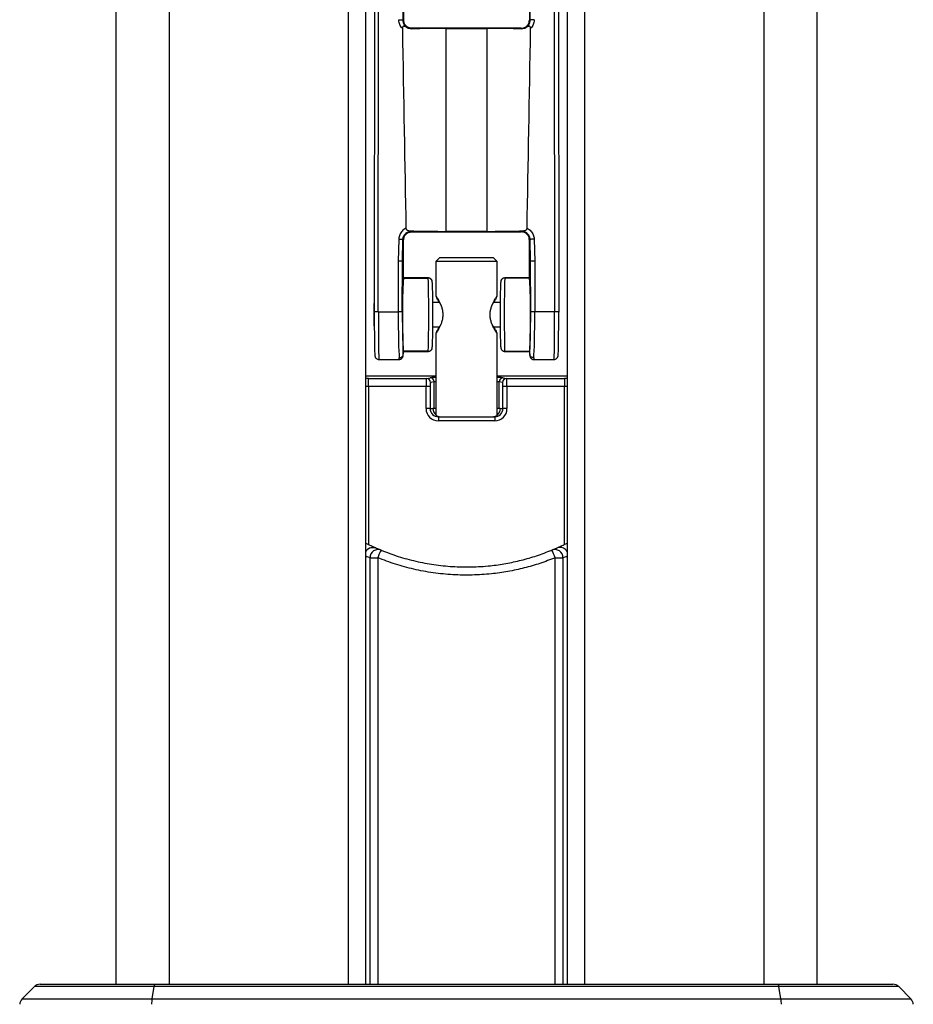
# Paper-space layout 'Surface Plate' of a CAD drawing. Header units: millimetres. Extents: x 2386 to 18395, y 1192 to 15955.
# Tile 37 of 48: x 14786 to 15005, y 1550 to 1792. Entities that reach past the tile are written whole.
import ezdxf

# ---------------------------------------------------------------- set-up
doc = ezdxf.new("R2010")
doc.units = ezdxf.units.MM

psp = doc.layouts.new('Surface Plate')

# ---------------------------------------------------------------- linework, layer by layer
at = {"color": 7, "linetype": 'Continuous', "lineweight": 25, "ltscale": 2}
for p, q in [((14809.19, 5921.37), (14809.19, 1555.27)), ((14981.02, 1555.27), (14981.02, 5921.37)), ((14870.47, 1555.27), (14870.47, 5154.64)), ((14919.75, 5154.48), (14919.75, 1555.27)), ((14872.72, 1916.09), (14872.51, 1719.93)), ((14873.51, 1720), (14873.72, 1916.16)), ((14879.45, 1916.52), (14879.53, 1791.48)), ((14879.71, 1916.22), (14879.71, 1791.45)), ((14910.51, 1916.22), (14910.51, 1791.45)), ((14910.68, 1791.48), (14910.76, 1916.52)), ((14916.7, 1720), (14916.49, 1916.16)), ((14917.49, 1916.09), (14917.7, 1719.93)), ((14879.71, 1791.45), (14879.53, 1791.48)), ((14879.53, 1791.48), (14879.53, 1791.48)), ((14910.51, 1791.45), (14910.68, 1791.48)), ((14910.68, 1791.48), (14910.68, 1791.48)), ((14880.84, 1789.48), (14881.71, 1789.32)), ((14881.71, 1789.32), (14881.71, 1789.45)), ((14908.51, 1789.45), (14881.71, 1789.45)), ((14890.11, 1739.69), (14890.11, 1789.38)), ((14890.11, 1789.38), (14900.11, 1789.38)), ((14900.11, 1789.38), (14900.11, 1739.69)), ((14908.51, 1789.32), (14909.37, 1789.48)), ((14908.51, 1789.32), (14908.51, 1789.45)), ((14881.71, 1739.8), (14882.17, 1739.76)), ((14881.71, 1739.8), (14881.71, 1739.76)), ((14881.71, 1739.56), (14881.71, 1739.76)), ((14882.17, 1739.76), (14881.71, 1739.76)), ((14881.71, 1739.56), (14908.51, 1739.56)), ((14900.11, 1739.69), (14890.11, 1739.69)), ((14908.05, 1739.76), (14908.51, 1739.8)), ((14908.51, 1739.76), (14908.05, 1739.76)), ((14908.51, 1739.8), (14908.51, 1739.76)), ((14908.51, 1739.56), (14908.51, 1739.76)), ((14878.53, 1737.78), (14878.41, 1732.42)), ((14879.4, 1732.35), (14879.53, 1737.68)), ((14879.53, 1737.68), (14879.71, 1737.56)), ((14879.65, 1732.31), (14879.69, 1736.81)), ((14879.69, 1736.81), (14879.71, 1737.56)), ((14910.68, 1737.68), (14910.51, 1737.56)), ((14910.52, 1736.81), (14910.51, 1737.56)), ((14910.56, 1732.31), (14910.52, 1736.81)), ((14910.81, 1732.35), (14910.68, 1737.68)), ((14911.68, 1737.78), (14911.81, 1732.42)), ((14878.41, 1732.42), (14878.38, 1720)), ((14879.38, 1719.93), (14879.4, 1732.35)), ((14879.4, 1732.35), (14879.65, 1732.31)), ((14879.65, 1727.98), (14879.65, 1732.31)), ((14888.61, 1733.27), (14887.61, 1732.27)), ((14887.61, 1732.27), (14887.61, 1723.9)), ((14902.61, 1732.27), (14887.61, 1732.27)), ((14888.61, 1733.27), (14901.61, 1733.27)), ((14902.61, 1732.27), (14901.61, 1733.27)), ((14902.61, 1723.9), (14902.61, 1732.27)), ((14910.81, 1732.35), (14910.56, 1732.31)), ((14910.56, 1727.98), (14910.56, 1732.31)), ((14910.83, 1719.93), (14910.81, 1732.35)), ((14911.81, 1732.42), (14911.83, 1720)), ((14885.72, 1728.27), (14879.65, 1728.27)), ((14904.49, 1728.27), (14904.48, 1728.25)), ((14910.56, 1728.27), (14904.49, 1728.27)), ((14888.49, 1722.27), (14886.85, 1722.27)), ((14887.61, 1723.9), (14887.83, 1723.27)), ((14903.36, 1722.27), (14901.72, 1722.27)), ((14902.38, 1723.27), (14902.61, 1723.9)), ((14872.52, 1722.01), (14872.51, 1722.01)), ((14872.51, 1716.9), (14872.51, 1722.01)), ((14873.51, 1720), (14878.38, 1720)), ((14916.7, 1720), (14911.83, 1720)), ((14872.51, 1716.54), (14872.51, 1716.9)), ((14872.51, 1716.54), (14872.52, 1716.54)), ((14886.85, 1716.27), (14888.49, 1716.27)), ((14887.83, 1715.27), (14887.61, 1714.65)), ((14901.72, 1716.27), (14903.36, 1716.27)), ((14902.61, 1714.65), (14902.38, 1715.27)), ((14887.61, 1714.65), (14887.61, 1694.76)), ((14902.61, 1694.68), (14902.61, 1714.65)), ((14879.63, 1709.7), (14879.63, 1710.73)), ((14879.63, 1710.27), (14885.72, 1710.27)), ((14904.49, 1710.27), (14910.58, 1710.27)), ((14910.58, 1709.7), (14910.58, 1710.73)), ((14873.69, 1708.27), (14878.58, 1708.27)), ((14879.63, 1709.7), (14879.63, 1709.68)), ((14910.58, 1709.7), (14910.58, 1709.68)), ((14911.63, 1708.27), (14916.52, 1708.27)), ((14870.47, 1704.27), (14887.61, 1704.27)), ((14871.12, 1703.66), (14885.29, 1703.66)), ((14871.12, 1701.66), (14871.12, 1703.66)), ((14885.29, 1703.66), (14886.19, 1703.82)), ((14902.61, 1704.27), (14919.75, 1704.27)), ((14904.11, 1703.82), (14904.93, 1703.66)), ((14904.93, 1703.66), (14919.09, 1703.66)), ((14919.09, 1703.66), (14919.09, 1701.66)), ((14871.12, 1701.66), (14871.12, 1662.99)), ((14885.2, 1701.66), (14871.12, 1701.66)), ((14885.2, 1696.27), (14885.2, 1701.66)), ((14886.19, 1701.66), (14885.2, 1701.66)), ((14886.19, 1701.66), (14886.19, 1696.27)), ((14887.19, 1702.83), (14886.29, 1702.66)), ((14887.19, 1696.27), (14887.19, 1702.83)), ((14903.12, 1696.27), (14903.12, 1702.82)), ((14903.94, 1702.66), (14903.12, 1702.82)), ((14905.02, 1701.66), (14904.02, 1701.66)), ((14904.02, 1696.27), (14904.02, 1701.66)), ((14919.09, 1701.66), (14905.02, 1701.66)), ((14905.02, 1701.66), (14905.02, 1696.27)), ((14919.09, 1662.99), (14919.09, 1701.66)), ((14886.19, 1696.27), (14885.2, 1696.27)), ((14886.19, 1696.27), (14886.88, 1696.27)), ((14887.19, 1696.27), (14886.88, 1696.27)), ((14887.61, 1696.27), (14887.19, 1696.27)), ((14903.12, 1696.27), (14902.61, 1696.27)), ((14903.39, 1696.27), (14903.12, 1696.27)), ((14903.39, 1696.27), (14904.02, 1696.27)), ((14905.02, 1696.27), (14904.02, 1696.27)), ((14888.21, 1694.27), (14902.01, 1694.27)), ((14888.21, 1694.27), (14888.21, 1693.27)), ((14902.01, 1693.27), (14888.21, 1693.27)), ((14902.01, 1694.27), (14902.01, 1693.27)), ((14871.48, 1659.74), (14873.37, 1659.74)), ((14916.84, 1659.74), (14918.73, 1659.74)), ((14789.27, 1554.69), (14786.26, 1551.69)), ((14790.68, 1555.27), (14818.9, 1555.27)), ((14818.1, 1551.69), (14818.65, 1554.69)), ((14971.56, 1554.69), (14818.65, 1554.69)), ((14818.9, 1555.27), (14971.31, 1555.27)), ((14971.31, 1555.27), (14999.53, 1555.27)), ((14972.11, 1551.69), (14971.56, 1554.69)), ((15003.95, 1551.69), (15000.95, 1554.69)), ((14818.1, 1551.69), (14972.11, 1551.69))]:
    psp.add_line(p, q, dxfattribs=at)
at = {"color": 8, "linetype": 'Continuous', "lineweight": 25, "ltscale": 2}
for p, q in [((14822.27, 5865.06), (14822.27, 1555.27)), ((14967.94, 5865.21), (14967.94, 1555.27)), ((14866.18, 1555.27), (14866.18, 5159.46)), ((14924.03, 5159.59), (14924.03, 1555.27)), ((14879.65, 1728.25), (14885.73, 1728.25)), ((14910.56, 1728.25), (14904.48, 1728.25)), ((14885.73, 1710.3), (14879.63, 1710.3)), ((14904.48, 1710.3), (14910.58, 1710.3)), ((14871.48, 1555.27), (14871.48, 1659.74)), ((14873.37, 1659.74), (14873.37, 1555.27)), ((14916.84, 1555.27), (14916.84, 1659.74)), ((14918.73, 1659.74), (14918.73, 1555.27)), ((14818.65, 1554.69), (14789.27, 1554.69)), ((15000.95, 1554.69), (14971.56, 1554.69)), ((14786.26, 1551.69), (14818.1, 1551.69)), ((14972.11, 1551.69), (15003.95, 1551.69))]:
    psp.add_line(p, q, dxfattribs=at)
at = {"color": 7, "linetype": 'Continuous', "lineweight": 25, "ltscale": 2, "flags": 128}
for points in [[(14870.47, 1661.26), (14870.74, 1661.64), (14870.87, 1661.77)], [(14818.65, 1554.69), (14818.67, 1554.82), (14818.7, 1554.94), (14818.73, 1555.04), (14818.77, 1555.12), (14818.8, 1555.19), (14818.83, 1555.24), (14818.87, 1555.26), (14818.9, 1555.27)], [(14971.31, 1555.27), (14971.34, 1555.26), (14971.38, 1555.24), (14971.41, 1555.19), (14971.45, 1555.12), (14971.48, 1555.04), (14971.51, 1554.94), (14971.54, 1554.82), (14971.56, 1554.69)]]:
    psp.add_lwpolyline(points, dxfattribs=at)
at = {"color": 7, "linetype": 'Continuous', "lineweight": 25, "ltscale": 4}
for centre, radius, start, end in [((14885.73, 1727.26), 0.997, 359.9759, 90.1392), ((14904.48, 1727.26), 0.997, 89.8608, 180.0241), ((14873.26, 1716.3), 3.71, 86.0022, 101.5266), ((14878.61, 1715.83), 4.18, 79.3657, 93.1373), ((14911.6, 1715.83), 4.18, 86.8627, 100.6343), ((14916.96, 1716.3), 3.71, 78.4734, 93.9978), ((14885.74, 1711.3), 0.997, 269.8223, 0.0013), ((14904.48, 1711.3), 0.997, 179.9987, 270.1777), ((14885.29, 1702.66), 1, 359.9837, 89.7575), ((14886.19, 1702.83), 1, 359.9837, 89.7575), ((14904.12, 1702.82), 1, 90.212, 180.0045), ((14904.94, 1702.66), 1, 90.212, 180.0045), ((14895.11, 1712.4), 54.93, 246.2772, 247.6707), ((14895.11, 1712.4), 54.93, 292.3293, 293.7228), ((14918, 1660.28), 2, 29.3315, 64.5609), ((14873.48, 1659.74), 2, 67.7936, 179.9708), ((14883.09, 1656.31), 10.31, 149.1621, 160.5403), ((14916.73, 1659.74), 2, 0.0292, 112.2064), ((14907.12, 1656.31), 10.31, 19.4597, 30.8379), ((14790.68, 1553.27), 2, 90, 135), ((14999.53, 1553.27), 2, 45, 90), ((14787.68, 1550.27), 2, 135, 178), ((14826.17, 1550.37), 8.18, 170.7431, 180.2036), ((14964.04, 1550.37), 8.18, 359.7964, 9.2569), ((15002.53, 1550.27), 2, 2, 45)]:
    psp.add_arc(centre, radius, start, end, dxfattribs=at)
at = {"color": 8, "linetype": 'Continuous', "lineweight": 25, "ltscale": 4}
for centre, radius, start, end in [((14872.21, 1660.29), 1.99, 66.318, 132.0954), ((14918, 1660.29), 1.99, 64.5502, 113.7007), ((14893.11, 1712.4), 56.93, 246.5597, 247.6707), ((14897.1, 1712.4), 56.93, 292.3293, 293.4403)]:
    psp.add_arc(centre, radius, start, end, dxfattribs=at)
at = {"color": 7, "linetype": 'Continuous', "lineweight": 25, "ltscale": 4}
for centre, major_axis, ratio, start_param, end_param in [((14890.11, 3094.9), (0, 1595.67), 0.011657, 2.529042, 2.584519), ((14890.11, 1788.83), (18.6, 0), 0.029181, 1.570796, 2.039369), ((14900.11, 1788.83), (18.6, 0), 0.029181, 1.102224, 1.570796), ((14900.11, 3094.9), (0, 1595.67), 0.011657, 3.698666, 3.754143), ((14890.11, 1740.45), (18.6, 0), 0.040809, 4.27137, 4.712389), ((14900.11, 1740.45), (18.6, 0), 0.040809, 4.712389, 5.153408), ((14878.41, 1732.36), (1, -0.013), 0.065674, 0.035693, 1.571646), ((14879.5, 1778.51), (0.1, 46.16), 0.000758, 3.140162, 3.141467), ((14911.81, 1732.36), (1, 0.013), 0.065674, 1.569947, 3.105899), ((14910.71, 1778.51), (-0.1, 46.16), 0.000758, 3.141719, 3.143023), ((14879.73, 1719.27), (0, 9), 0.03492, 0.256, 2.821411), ((14885.72, 1719.27), (0, 9), 0.015515, 6.215908, 6.283187), ((14885.72, 1719.27), (0, 9), 0.015515, 3.220645, 6.215908), ((14886.72, 1719.27), (0, 8), 0.017455, 3.220646, 6.215908), ((14903.49, 1719.27), (0, 8), 0.017455, 0.067277, 3.06254), ((14904.49, 1719.27), (0, 9), 0.015515, 0.067277, 3.06254), ((14910.48, 1719.27), (0, 9), 0.03492, 3.461775, 6.027185), ((14872.69, 1719.27), (0, 10), 0.017455, 1.505064, 2.566298), ((14878.73, 1719.27), (0, 11), 0.031746, 1.50506, 2.851821), ((14879.73, 1719.27), (0, 10), 0.03492, 1.505058, 2.854351), ((14910.48, 1719.27), (0, 10), 0.03492, 3.428834, 4.778127), ((14911.48, 1719.27), (0, 11), 0.031746, 3.431364, 4.778126), ((14917.52, 1719.27), (0, 10), 0.017455, 3.710154, 4.778122), ((14885.29, 1701.66), (0, 2), 0.048427, 0.017453, 1.570796), ((14904.93, 1701.66), (0, 2), 0.044413, 4.712389, 6.265732), ((14886.29, 1701.66), (0, 1), 0.096853, 0.017453, 1.570796), ((14903.94, 1701.66), (0, 1), 0.088826, 4.712389, 6.265732), ((14888.21, 1696.27), (3.01, 0), 0.995342, 3.141593, 4.712389), ((14888.21, 1696.27), (2.02, 0), 0.990739, 3.141593, 4.712389), ((14888.89, 1696.27), (2.01, 0), 0.995342, 3.141593, 3.961482), ((14902.01, 1696.27), (3.01, 0), 0.996078, 4.712389, 6.283185), ((14902.01, 1696.27), (2.02, 0), 0.992195, 4.712389, 6.283185), ((14901.39, 1696.27), (2.01, 0), 0.996078, 5.480279, 6.283185)]:
    psp.add_ellipse(centre, major_axis=major_axis, ratio=ratio, start_param=start_param, end_param=end_param, dxfattribs=at)
at = {"color": 8, "linetype": 'Continuous', "lineweight": 25, "ltscale": 4}
for centre, major_axis, ratio, start_param, end_param in [((14873.69, 1719.27), (0, 11), 0.015868, 1.505064, 3.141491), ((14916.52, 1719.27), (0, 11), 0.015868, 3.14167, 4.778121), ((14885.72, 1719.27), (0, 9), 0.015515, 3.142514, 3.220645), ((14904.49, 1719.27), (0, 9), 0.015515, 3.06254, 3.141591), ((14878.59, 1719.27), (0.01, 11), 0.015861, 3.141614, 3.431379), ((14911.62, 1719.27), (-0.01, 11), 0.015861, 2.851806, 3.141571), ((14871.12, 1703.59), (4, 0), 0.017455, 1.570796, 1.735817), ((14895.15, 1703.81), (9, 0), 0.017455, 2.564956, 3.04504), ((14895.15, 1702.81), (8, 0), 0.019637, 2.802596, 3.04504), ((14895.15, 1703.81), (9, 0), 0.017455, 0.088594, 0.594613), ((14895.15, 1702.81), (8, 0), 0.019637, 0.088594, 0.371149), ((14919.09, 1703.59), (4, 0), 0.017455, 1.405776, 1.570796), ((14871.12, 1701.59), (2, 0), 0.03491, 1.570796, 1.905559), ((14919.09, 1701.59), (2, 0), 0.03491, 1.236034, 1.570796)]:
    psp.add_ellipse(centre, major_axis=major_axis, ratio=ratio, start_param=start_param, end_param=end_param, dxfattribs=at)
at = {"color": 7, "linetype": 'Continuous', "lineweight": 25, "ltscale": 2}
for points, knots in [([(14879.41, 1789.35), (14879.27, 1789.51), (14878.9, 1789.95), (14878.59, 1790.72), (14878.55, 1791.31), (14878.53, 1791.54)], [0, 0, 0, 0, 0.267271, 0.708151, 1, 1, 1, 1]), ([(14880.84, 1789.48), (14880.8, 1789.5), (14880.54, 1789.61), (14880.24, 1789.77), (14879.9, 1789.91), (14879.74, 1789.94), (14879.61, 1789.91), (14879.53, 1789.84), (14879.45, 1789.71), (14879.41, 1789.54), (14879.41, 1789.41), (14879.41, 1789.35)], [0, 0, 0, 0, 0.059397, 0.434096, 0.537779, 0.642233, 0.698062, 0.754225, 0.817551, 0.915411, 1, 1, 1, 1]), ([(14879.53, 1791.48), (14879.53, 1791.48), (14879.53, 1791.32), (14879.57, 1790.91), (14879.83, 1790.3), (14880.28, 1789.78), (14880.67, 1789.57), (14880.84, 1789.48)], [0, 0, 0, 0, 0.000048, 0.192191, 0.482234, 0.772333, 1, 1, 1, 1]), ([(14909.37, 1789.48), (14909.54, 1789.57), (14909.93, 1789.78), (14910.39, 1790.3), (14910.64, 1790.91), (14910.68, 1791.32), (14910.68, 1791.48), (14910.68, 1791.48)], [0, 0, 0, 0, 0.227667, 0.517766, 0.807809, 0.999952, 1, 1, 1, 1]), ([(14910.8, 1789.35), (14910.8, 1789.42), (14910.79, 1789.57), (14910.74, 1789.75), (14910.66, 1789.87), (14910.56, 1789.92), (14910.39, 1789.94), (14909.99, 1789.78), (14909.63, 1789.61), (14909.37, 1789.48)], [0, 0, 0, 0, 0.104296, 0.20959, 0.264641, 0.31995, 0.386519, 0.550094, 1, 1, 1, 1]), ([(14911.68, 1791.54), (14911.67, 1791.31), (14911.63, 1790.72), (14911.31, 1789.95), (14910.94, 1789.51), (14910.8, 1789.35)], [0, 0, 0, 0, 0.291849, 0.732729, 1, 1, 1, 1]), ([(14880.27, 1740.49), (14880.08, 1740.38), (14879.59, 1740.09), (14878.97, 1739.37), (14878.6, 1738.52), (14878.55, 1737.98), (14878.53, 1737.78)], [0, 0, 0, 0, 0.193694, 0.510723, 0.827758, 1, 1, 1, 1]), ([(14879.53, 1737.68), (14879.54, 1737.81), (14879.58, 1738.18), (14879.83, 1738.77), (14880.32, 1739.32), (14880.97, 1739.68), (14881.46, 1739.76), (14881.71, 1739.76), (14881.71, 1739.76)], [0, 0, 0, 0, 0.119815, 0.340021, 0.560149, 0.780061, 0.999964, 1, 1, 1, 1]), ([(14880.27, 1740.49), (14880.28, 1740.43), (14880.29, 1740.31), (14880.36, 1740.15), (14880.5, 1740.02), (14880.88, 1739.85), (14881.3, 1739.85), (14881.65, 1739.8), (14881.71, 1739.8)], [0, 0, 0, 0, 0.09029, 0.183514, 0.264783, 0.396684, 0.901536, 1, 1, 1, 1]), ([(14908.51, 1739.8), (14908.61, 1739.81), (14908.96, 1739.85), (14909.39, 1739.86), (14909.73, 1740.03), (14909.86, 1740.16), (14909.93, 1740.32), (14909.94, 1740.43), (14909.94, 1740.49)], [0, 0, 0, 0, 0.174893, 0.61677, 0.74281, 0.824625, 0.917798, 1, 1, 1, 1]), ([(14910.68, 1737.68), (14910.67, 1737.81), (14910.63, 1738.18), (14910.38, 1738.77), (14909.89, 1739.32), (14909.24, 1739.68), (14908.75, 1739.76), (14908.51, 1739.76), (14908.51, 1739.76)], [0, 0, 0, 0, 0.119815, 0.340021, 0.560149, 0.780061, 0.999964, 1, 1, 1, 1]), ([(14909.94, 1740.49), (14910.13, 1740.38), (14910.62, 1740.09), (14911.24, 1739.37), (14911.61, 1738.52), (14911.66, 1737.98), (14911.68, 1737.78)], [0, 0, 0, 0, 0.193694, 0.510723, 0.827758, 1, 1, 1, 1]), ([(14878.53, 1737.78), (14878.66, 1737.78), (14878.91, 1737.77), (14879.23, 1737.75), (14879.41, 1737.72), (14879.51, 1737.7), (14879.52, 1737.69), (14879.53, 1737.68)], [0, 0, 0, 0, 0.242532, 0.499237, 0.709278, 0.844654, 1, 1, 1, 1]), ([(14911.68, 1737.78), (14911.55, 1737.78), (14911.3, 1737.77), (14910.99, 1737.75), (14910.8, 1737.72), (14910.7, 1737.7), (14910.69, 1737.69), (14910.68, 1737.68)], [0, 0, 0, 0, 0.242532, 0.499237, 0.709278, 0.844654, 1, 1, 1, 1]), ([(14886.7, 1727.51), (14886.69, 1727.54), (14886.67, 1727.62), (14886.58, 1727.81), (14886.41, 1728.02), (14886.14, 1728.2), (14885.89, 1728.29), (14885.74, 1728.27), (14885.72, 1728.26)], [0, 0, 0, 0, 0.1436292, 0.2913097, 0.4870656, 0.7103739, 0.9541445, 1, 1, 1, 1]), ([(14904.49, 1728.26), (14904.41, 1728.26), (14904.22, 1728.26), (14903.96, 1728.14), (14903.75, 1727.97), (14903.62, 1727.79), (14903.55, 1727.63), (14903.52, 1727.55), (14903.51, 1727.52), (14903.51, 1727.51)], [0, 0, 0, 0, 0.160139, 0.379426, 0.560128, 0.715684, 0.847067, 0.964468, 1, 1, 1, 1]), ([(14887.61, 1723.9), (14887.62, 1723.88), (14887.64, 1723.84), (14887.88, 1723.46), (14888.39, 1722.62), (14888.96, 1721.38), (14889.27, 1720.21), (14889.3, 1719.59), (14889.31, 1719.27)], [0, 0, 0, 0, 0.126104, 0.252871, 0.504457, 0.753059, 0.877023, 1, 1, 1, 1]), ([(14888.79, 1721.71), (14888.73, 1721.84), (14888.47, 1722.41), (14888.1, 1722.89), (14887.87, 1723.23), (14887.84, 1723.26), (14887.83, 1723.27)], [0, 0, 0, 0, 0.1331315, 0.5691858, 0.7855962, 1, 1, 1, 1]), ([(14902.61, 1714.65), (14902.59, 1714.67), (14902.57, 1714.71), (14902.33, 1715.09), (14901.82, 1715.93), (14901.25, 1717.17), (14900.95, 1718.34), (14900.87, 1719.27), (14900.95, 1720.21), (14901.25, 1721.38), (14901.81, 1722.61), (14902.33, 1723.47), (14902.55, 1723.82), (14902.63, 1723.93), (14902.61, 1723.9), (14902.61, 1723.9)], [0, 0, 0, 0, 0.063491, 0.126757, 0.252377, 0.376493, 0.438368, 0.49991, 0.561635, 0.623638, 0.74771, 0.872774, 0.936133, 0.999947, 1, 1, 1, 1]), ([(14902.32, 1723.19), (14902.32, 1723.19), (14902.38, 1723.27), (14902.39, 1723.29), (14902.34, 1723.22), (14902.11, 1722.89), (14901.74, 1722.41), (14901.48, 1721.84), (14901.42, 1721.71)], [0, 0, 0, 0, 0.000273, 0.177127, 0.355268, 0.533374, 0.890291, 1, 1, 1, 1]), ([(14889.31, 1719.27), (14889.3, 1718.96), (14889.26, 1718.34), (14888.96, 1717.17), (14888.4, 1715.94), (14887.88, 1715.08), (14887.66, 1714.73), (14887.59, 1714.62), (14887.61, 1714.65), (14887.61, 1714.65)], [0, 0, 0, 0, 0.123287, 0.24718, 0.495123, 0.745015, 0.871645, 0.997725, 1, 1, 1, 1]), ([(14887.83, 1715.28), (14887.83, 1715.27), (14887.81, 1715.25), (14887.88, 1715.34), (14888.1, 1715.65), (14888.47, 1716.14), (14888.73, 1716.71), (14888.79, 1716.84)], [0, 0, 0, 0, 0.002687, 0.216777, 0.433306, 0.8671, 1, 1, 1, 1]), ([(14901.42, 1716.84), (14901.48, 1716.71), (14901.74, 1716.14), (14902.11, 1715.66), (14902.35, 1715.32), (14902.37, 1715.29), (14902.38, 1715.27)], [0, 0, 0, 0, 0.13273, 0.568443, 0.784586, 1, 1, 1, 1]), ([(14872.6, 1710.92), (14872.6, 1710.76), (14872.61, 1710.08), (14872.64, 1709.57), (14872.67, 1709.26), (14872.7, 1709.09), (14872.74, 1708.93), (14872.84, 1708.72), (14873.03, 1708.5), (14873.32, 1708.33), (14873.56, 1708.25), (14873.69, 1708.28), (14873.69, 1708.28)], [0, 0, 0, 0, 0.117246, 0.495664, 0.690806, 0.757838, 0.808254, 0.845596, 0.890752, 0.942306, 0.997692, 1, 1, 1, 1]), ([(14885.73, 1710.29), (14885.8, 1710.29), (14885.98, 1710.29), (14886.24, 1710.4), (14886.45, 1710.57), (14886.58, 1710.75), (14886.66, 1710.91), (14886.69, 1711.02), (14886.7, 1711.06), (14886.71, 1711.08)], [0, 0, 0, 0, 0.1336359, 0.3422134, 0.5135158, 0.6609037, 0.7855829, 0.8959473, 1, 1, 1, 1]), ([(14903.5, 1711.08), (14903.51, 1711.05), (14903.52, 1710.99), (14903.59, 1710.82), (14903.73, 1710.6), (14903.97, 1710.4), (14904.24, 1710.28), (14904.42, 1710.29), (14904.48, 1710.29)], [0, 0, 0, 0, 0.14944, 0.287357, 0.45508, 0.656694, 0.881292, 1, 1, 1, 1]), ([(14916.52, 1708.28), (14916.53, 1708.28), (14916.66, 1708.25), (14916.89, 1708.33), (14917.16, 1708.49), (14917.33, 1708.67), (14917.43, 1708.84), (14917.48, 1708.97), (14917.51, 1709.08), (14917.54, 1709.23), (14917.56, 1709.49), (14917.59, 1709.95), (14917.61, 1710.66), (14917.61, 1710.9)], [0, 0, 0, 0, 0.003795, 0.061273, 0.10673, 0.145466, 0.179056, 0.208741, 0.242381, 0.298565, 0.449752, 0.820022, 1, 1, 1, 1]), ([(14878.63, 1708.73), (14878.64, 1708.73), (14878.71, 1708.73), (14878.9, 1708.76), (14879.16, 1708.86), (14879.42, 1709.08), (14879.59, 1709.36), (14879.62, 1709.58), (14879.63, 1709.68)], [0, 0, 0, 0, 0.026831, 0.136149, 0.352174, 0.568139, 0.784069, 1, 1, 1, 1]), ([(14878.65, 1708.28), (14878.76, 1708.3), (14878.97, 1708.33), (14879.22, 1708.49), (14879.39, 1708.67), (14879.49, 1708.84), (14879.54, 1708.97), (14879.57, 1709.08), (14879.6, 1709.23), (14879.61, 1709.38), (14879.62, 1709.58), (14879.63, 1709.67)], [0, 0, 0, 0, 0.0848381, 0.1622299, 0.2281757, 0.2853609, 0.3358857, 0.3931125, 0.4886385, 0.7454473, 1, 1, 1, 1]), ([(14911.58, 1708.73), (14911.57, 1708.73), (14911.5, 1708.73), (14911.31, 1708.76), (14911.05, 1708.86), (14910.79, 1709.08), (14910.62, 1709.36), (14910.59, 1709.58), (14910.58, 1709.68)], [0, 0, 0, 0, 0.026831, 0.136149, 0.352174, 0.568139, 0.784069, 1, 1, 1, 1]), ([(14910.58, 1709.67), (14910.59, 1709.55), (14910.6, 1709.35), (14910.62, 1709.19), (14910.65, 1709.05), (14910.7, 1708.89), (14910.8, 1708.7), (14910.99, 1708.48), (14911.29, 1708.32), (14911.55, 1708.25), (14911.69, 1708.28), (14911.7, 1708.29)], [0, 0, 0, 0, 0.32652, 0.5092, 0.611774, 0.672343, 0.732447, 0.808722, 0.894945, 0.986978, 1, 1, 1, 1]), ([(14887.52, 1694.81), (14887.75, 1694.6), (14888.05, 1694.32), (14888.55, 1694.28), (14888.67, 1694.27)], [0, 0, 0, 0, 0.769282, 1, 1, 1, 1]), ([(14901.59, 1694.27), (14901.88, 1694.32), (14902.38, 1694.4), (14902.66, 1694.71), (14902.78, 1694.84)], [0, 0, 0, 0, 0.572909, 1, 1, 1, 1]), ([(14870.47, 1663.31), (14870.58, 1663.26), (14870.99, 1663.05), (14871.67, 1662.72), (14872.37, 1662.4), (14872.86, 1662.18), (14872.96, 1662.14), (14873.01, 1662.12)], [0, 0, 0, 0, 0.086688, 0.33037, 0.556866, 0.777333, 1, 1, 1, 1]), ([(14870.89, 1661.75), (14870.94, 1661.81), (14871.12, 1662), (14871.5, 1662.17), (14871.94, 1662.28), (14872.31, 1662.29), (14872.6, 1662.25), (14872.8, 1662.19), (14872.92, 1662.15), (14872.96, 1662.13), (14872.97, 1662.13)], [0, 0, 0, 0, 0.10865, 0.343675, 0.542358, 0.707755, 0.838842, 0.933165, 0.989878, 1, 1, 1, 1]), ([(14917.2, 1662.12), (14917.21, 1662.12), (14917.24, 1662.13), (14917.46, 1662.23), (14918.1, 1662.52), (14918.92, 1662.9), (14919.51, 1663.2), (14919.75, 1663.31)], [0, 0, 0, 0, 0.035664, 0.273787, 0.535521, 0.815188, 1, 1, 1, 1]), ([(14916.84, 1659.74), (14915.6, 1659.26), (14913.11, 1658.3), (14909.23, 1657.19), (14905.26, 1656.33), (14901, 1655.72), (14896.5, 1655.43), (14891.73, 1655.51), (14886.94, 1655.99), (14883, 1656.72), (14879.18, 1657.69), (14876.24, 1658.61), (14874.09, 1659.46), (14873.37, 1659.74)], [0, 0, 0, 0, 0.0896497, 0.1797417, 0.2712119, 0.3631546, 0.4686103, 0.5747946, 0.6832749, 0.7925476, 0.8442034, 0.9479183, 1, 1, 1, 1]), ([(14874.24, 1661.59), (14874.92, 1661.32), (14876.98, 1660.5), (14879.81, 1659.61), (14883.42, 1658.69), (14887.12, 1657.99), (14891.67, 1657.52), (14896.3, 1657.42), (14900.68, 1657.7), (14904.77, 1658.28), (14908.55, 1659.1), (14912.31, 1660.18), (14914.75, 1661.12), (14915.97, 1661.59)], [0, 0, 0, 0, 0.051668, 0.155408, 0.207505, 0.31292, 0.41907, 0.527538, 0.63681, 0.726454, 0.816548, 0.908037, 1, 1, 1, 1])]:
    psp.add_open_spline(points, degree=3, knots=knots, dxfattribs=at)
for points in [[(14878.53, 1791.54), (14878.66, 1791.54), (14878.91, 1791.54), (14879.24, 1791.52), (14879.47, 1791.5), (14879.51, 1791.49), (14879.53, 1791.48)], [(14881.71, 1789.45), (14881.44, 1789.48), (14880.92, 1789.54), (14880.26, 1790), (14879.8, 1790.66), (14879.74, 1791.19), (14879.71, 1791.45)], [(14908.51, 1789.45), (14908.77, 1789.48), (14909.29, 1789.54), (14909.95, 1790), (14910.42, 1790.66), (14910.48, 1791.19), (14910.51, 1791.45)], [(14911.68, 1791.54), (14911.55, 1791.54), (14911.3, 1791.54), (14910.97, 1791.52), (14910.74, 1791.5), (14910.7, 1791.49), (14910.68, 1791.48)], [(14879.71, 1737.56), (14879.74, 1737.83), (14879.8, 1738.35), (14880.26, 1739.01), (14880.92, 1739.47), (14881.44, 1739.53), (14881.71, 1739.56)], [(14910.51, 1737.56), (14910.48, 1737.83), (14910.42, 1738.35), (14909.95, 1739.01), (14909.29, 1739.47), (14908.77, 1739.53), (14908.51, 1739.56)]]:
    psp.add_open_spline(points, degree=3, dxfattribs=at)

doc.saveas('drawing.dxf')
